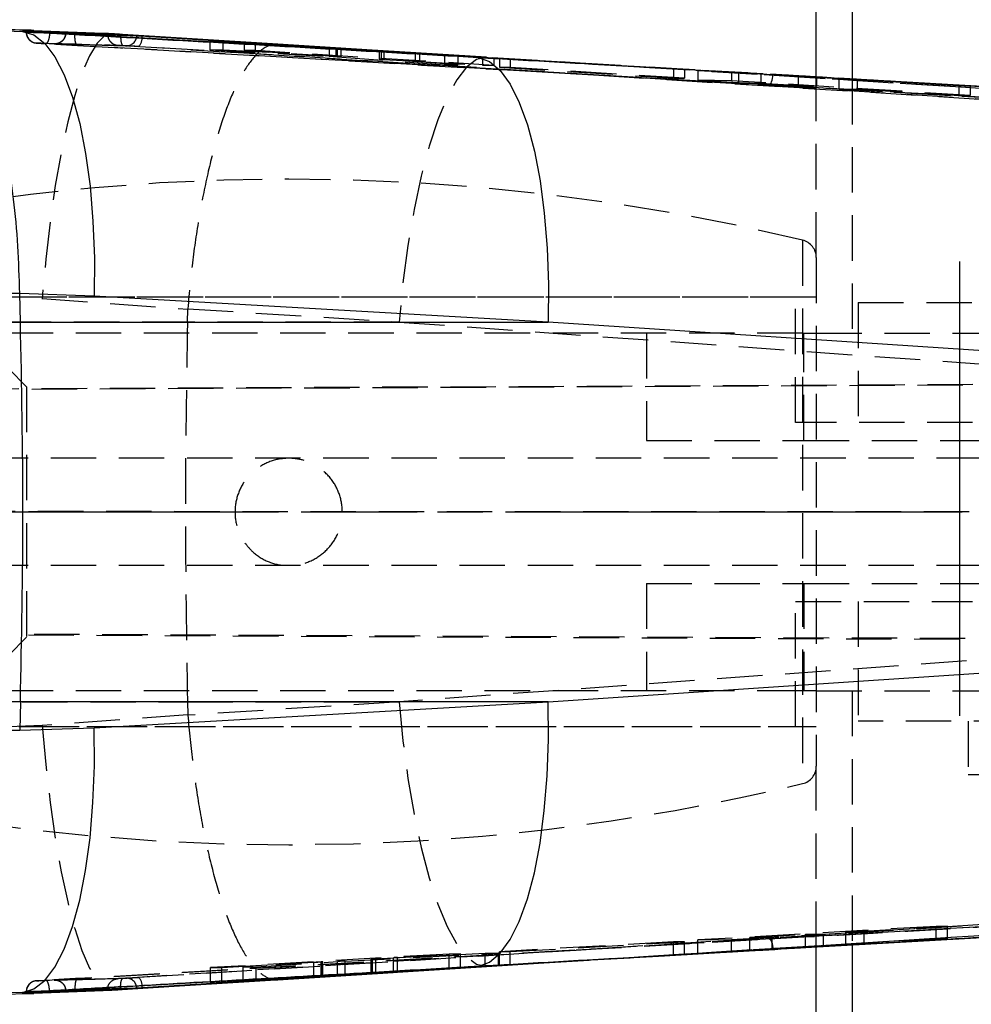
# Model space of a CAD drawing. Extents: x 28 to 393, y 15 to 279.
# Tile 7 of 18: x 108 to 135, y 94 to 122. Entities that reach past the tile are written whole.
import ezdxf

# ---------------------------------------------------------------- set-up
doc = ezdxf.new("R2010")
doc.units = 0
doc.linetypes.add('CENTERX2', pattern=[20.32, 12.7, -2.54, 2.54, -2.54])
doc.linetypes.add('HIDDEN', pattern=[1.905, 1.27, -0.635])
doc.layers.get('0').update_dxf_attribs({"linetype": 'CONTINUOUS'})

msp = doc.modelspace()

# ---------------------------------------------------------------- linework, layer by layer
at = {"color": 7, "linetype": 'CONTINUOUS'}
for p, q in [((130.6082, 120.2765), (130.6082, 128.1189)), ((108.4132, 121.5463), (108.9932, 121.5135)), ((108.5231, 121.5438), (108.4132, 121.5463)), ((108.5244, 121.5441), (108.5231, 121.5438)), ((110.9163, 121.4816), (108.7283, 121.5684)), ((108.96, 121.5155), (108.9932, 121.5135)), ((122.2253, 120.7585), (109.8836, 121.4688)), ((109.8836, 121.4626), (109.8836, 121.4688)), ((110.7949, 121.4671), (110.7949, 121.486)), ((110.7949, 121.4671), (110.7949, 121.4671)), ((110.9163, 121.4816), (110.8479, 121.4836)), ((115.5588, 121.1892), (110.9163, 121.4816)), ((111.1625, 121.4586), (111.1617, 121.4585)), ((111.1625, 121.4586), (111.1625, 121.4649)), ((117.5894, 121.0617), (111.1625, 121.4649)), ((116.9886, 121.081), (113.6525, 121.2916)), ((113.6525, 121.2916), (114.0127, 121.263)), ((114.0127, 121.263), (117.1968, 121.0645)), ((117.1781, 121.0645), (114.6093, 121.217)), ((114.6093, 121.217), (114.9238, 121.1934)), ((114.9238, 121.1934), (121.5935, 120.8013)), ((118.7837, 120.9874), (115.5504, 121.1908)), ((117.5894, 121.0617), (115.5588, 121.1892)), ((116.9886, 121.081), (116.9886, 121.0775)), ((120.2171, 120.8914), (117.2118, 121.0676)), ((121.3842, 120.8235), (117.5894, 121.0617)), ((119.3917, 120.9333), (118.5168, 120.9865)), ((121.279, 120.8212), (119.517, 120.9258)), ((120.5907, 120.8662), (120.2171, 120.8914)), ((125.1389, 120.5913), (121.7522, 120.7952)), ((121.7522, 120.7952), (122.0535, 120.7761)), ((122.0535, 120.7761), (123.8933, 120.6663)), ((148.3202, 119.2567), (132.5019, 120.1671)), ((108.3374, 114.2211), (108.3374, 114.2191)), ((110.4205, 114.1481), (108.3374, 114.2211)), ((108.3581, 113.4267), (108.3374, 114.2191)), ((123.1164, 113.4267), (110.4205, 114.1481)), ((97.0775, 113.4267), (108.3581, 113.4267)), ((108.3581, 113.4267), (123.1164, 113.4267)), ((155.0414, 111.308), (123.1164, 113.4267)), ((123.1164, 102.8111), (155.0414, 104.9298)), ((108.3581, 102.8111), (97.0775, 102.8111)), ((108.3581, 102.8111), (108.3374, 102.0188)), ((123.1164, 102.8111), (108.3581, 102.8111)), ((110.4205, 102.0897), (123.1164, 102.8111)), ((108.3374, 102.0167), (110.4205, 102.0897)), ((108.3374, 102.0188), (108.3374, 102.0167)), ((131.4185, 96.0084), (148.3202, 96.9811)), ((130.6082, 88.1189), (130.6082, 95.9615)), ((123.8728, 95.5703), (111.7609, 94.8166)), ((121.3842, 95.4143), (122.9954, 95.5157)), ((121.7517, 95.4426), (123.8933, 95.5716)), ((123.8933, 95.5715), (122.0535, 95.4618)), ((109.8836, 94.769), (122.2348, 95.4798)), ((113.6745, 94.948), (120.3448, 95.3551)), ((115.5504, 95.0465), (118.7789, 95.2492)), ((121.7231, 95.4446), (117.4397, 95.1866)), ((117.5894, 95.1761), (121.3842, 95.4143)), ((118.2011, 95.2292), (118.168, 95.2274)), ((118.7922, 95.2635), (118.2011, 95.2292)), ((118.296, 95.2358), (121.349, 95.421)), ((120.6598, 95.3762), (118.8976, 95.2697)), ((120.3448, 95.3551), (120.6598, 95.3762)), ((121.349, 95.421), (121.7231, 95.4446)), ((122.0535, 95.4618), (121.7517, 95.4426)), ((110.9163, 94.7562), (115.5588, 95.0486)), ((111.1625, 94.7729), (117.5894, 95.1761)), ((113.9894, 94.973), (113.6745, 94.948)), ((116.5584, 95.1284), (113.9894, 94.973)), ((114.5869, 95.0191), (116.7668, 95.1422)), ((114.9477, 95.0462), (114.5869, 95.0191)), ((117.2187, 95.1734), (114.9477, 95.0462)), ((115.5588, 95.0486), (117.5894, 95.1761)), ((116.804, 95.1438), (116.7882, 95.1428)), ((116.814, 95.1446), (116.814, 95.1507)), ((108.4132, 94.6915), (106.0497, 94.6064)), ((106.27, 94.6111), (108.7298, 94.6645)), ((108.9932, 94.7243), (108.4132, 94.6915)), ((108.4132, 94.6915), (108.5231, 94.6941)), ((108.5231, 94.6941), (108.5244, 94.6937)), ((108.7296, 94.6703), (110.9163, 94.7562)), ((108.9932, 94.7243), (108.96, 94.7224)), ((109.174, 94.7349), (108.9932, 94.7243)), ((109.8836, 94.769), (109.8836, 94.7753)), ((110.7949, 94.7707), (110.7949, 94.7708)), ((110.7949, 94.7518), (110.7949, 94.7707)), ((110.8479, 94.7542), (110.9163, 94.7562)), ((111.1617, 94.7793), (111.1625, 94.7792)), ((111.1625, 94.7729), (111.1625, 94.7792))]:
    msp.add_line(p, q, dxfattribs=at)
at = {"color": 8, "linetype": 'CONTINUOUS'}
for p, q in [((131.6082, 128.1189), (131.6082, 120.2188)), ((106.2721, 121.6234), (108.4132, 121.5463)), ((111.7316, 121.423), (111.1625, 121.4586)), ((148.3202, 119.2554), (132.925, 120.1426)), ((131.808, 96.0309), (148.3202, 96.9825)), ((131.6082, 96.0193), (131.6082, 88.1189)), ((116.7668, 95.1422), (116.7668, 95.1481)), ((111.1625, 94.7792), (111.7391, 94.8153))]:
    msp.add_line(p, q, dxfattribs=at)
at = {"color": 7, "linetype": 'HIDDEN'}
for p, q in [((108.5186, 121.5441), (108.5186, 121.5269)), ((108.526, 121.5271), (108.5258, 121.5269)), ((108.9409, 121.5166), (108.526, 121.5271)), ((109.884, 121.4624), (109.8836, 121.4626)), ((134.2202, 120.0155), (111.7316, 121.423)), ((129.2931, 120.053), (109.0676, 121.2065)), ((110.3005, 121.174), (109.3059, 121.2)), ((111.295, 121.1458), (110.3005, 121.174)), ((110.3121, 121.1719), (111.3054, 121.1446)), ((111.2226, 121.1547), (140.9687, 119.2928)), ((145.8215, 118.9936), (111.6626, 121.1247)), ((113.6525, 121.2916), (113.6525, 121.0323)), ((114.0127, 121.263), (114.0127, 121.0263)), ((114.6093, 121.217), (114.6093, 121.0164)), ((114.9238, 121.1934), (114.9238, 121.0112)), ((116.9886, 121.0775), (116.9886, 120.8486)), ((113.6525, 121.0323), (116.9886, 120.8486)), ((114.0127, 121.0263), (113.6525, 121.0323)), ((117.1968, 120.8508), (114.0127, 121.0263)), ((114.9238, 121.0112), (114.6093, 121.0164)), ((114.6093, 121.0164), (117.1781, 120.8563)), ((121.5935, 120.5954), (114.9238, 121.0112)), ((117.1781, 121.0645), (117.1781, 120.8563)), ((117.1968, 121.0645), (117.1968, 120.8508)), ((117.2118, 121.0676), (117.2118, 120.8348)), ((117.2118, 120.8348), (120.2171, 120.6182)), ((117.3292, 121.056), (117.3292, 121.056)), ((117.3292, 120.8451), (117.3292, 121.056)), ((117.3292, 120.8451), (117.3292, 120.845)), ((118.3875, 120.9948), (118.3875, 120.7713)), ((118.3876, 120.9948), (118.3876, 120.7713)), ((118.4393, 120.992), (120.5907, 120.8662)), ((118.4393, 120.992), (118.4393, 120.7667)), ((118.5168, 120.9865), (118.5168, 120.7658)), ((119.3917, 120.9333), (119.3917, 120.7178)), ((119.517, 120.9258), (119.517, 120.7104)), ((120.2171, 120.8914), (120.2171, 120.6182)), ((120.5907, 120.8662), (120.5907, 120.612)), ((121.5935, 120.8013), (121.279, 120.8212)), ((121.279, 120.8212), (121.279, 120.6006)), ((121.5935, 120.8013), (121.5935, 120.5954)), ((120.5907, 120.612), (118.4393, 120.7667)), ((118.5168, 120.7658), (119.3917, 120.7178)), ((119.517, 120.7104), (121.279, 120.6006)), ((120.2171, 120.6182), (120.5907, 120.612)), ((121.279, 120.6006), (121.5935, 120.5954)), ((121.7522, 120.7952), (121.7522, 120.5471)), ((122.0535, 120.5421), (121.7522, 120.5471)), ((121.7522, 120.5471), (126.6185, 120.2437)), ((122.0535, 120.7761), (122.0535, 120.5421)), ((126.9199, 120.2387), (122.0535, 120.5421)), ((132.5019, 120.1671), (122.2253, 120.7585)), ((123.8823, 120.6669), (145.9185, 119.2956)), ((126.6185, 120.5022), (125.1389, 120.5913)), ((126.9199, 120.4857), (126.6185, 120.5022)), ((126.6185, 120.5022), (126.6185, 120.2437)), ((126.9199, 120.4857), (126.9199, 120.2387)), ((128.4324, 120.3903), (127.2966, 120.4593)), ((127.2966, 120.4593), (128.2398, 120.4094)), ((127.2966, 120.4593), (127.2966, 120.1868)), ((128.2398, 120.4094), (134.9066, 120.0159)), ((128.2398, 120.4094), (128.2398, 120.1711)), ((129.0609, 120.358), (128.4324, 120.3903)), ((128.4324, 120.3903), (128.4324, 120.116)), ((130.6165, 120.2653), (129.0609, 120.358)), ((129.0609, 120.358), (129.0609, 120.1055)), ((131.2418, 120.2211), (130.106, 120.2899)), ((130.106, 120.2899), (130.6165, 120.2653)), ((130.106, 120.2899), (130.106, 120.017)), ((130.6082, 115.2264), (130.6082, 120.2765)), ((130.6165, 120.2653), (130.6165, 120.0085)), ((126.6185, 120.2437), (126.9199, 120.2387)), ((128.2398, 120.1711), (127.2966, 120.1868)), ((127.2966, 120.1868), (128.4324, 120.116)), ((134.9066, 119.7555), (128.2398, 120.1711)), ((128.4324, 120.116), (129.0609, 120.1055)), ((129.0609, 120.1055), (130.6165, 120.0085)), ((129.2931, 120.053), (149.2753, 118.9016)), ((130.6165, 120.0085), (130.106, 120.017)), ((130.106, 120.017), (131.2418, 119.9462)), ((131.7523, 120.1976), (131.2418, 120.2211)), ((131.2418, 120.2211), (131.2418, 119.9462)), ((131.6082, 120.2188), (131.6082, 113.1189)), ((134.5919, 120.0284), (131.7523, 120.1976)), ((131.7523, 120.1976), (131.7523, 119.9377)), ((134.9066, 120.0159), (134.5919, 120.0284)), ((134.5919, 120.0284), (134.5919, 119.7607)), ((134.9066, 120.0159), (134.9066, 119.7555)), ((131.2418, 119.9462), (131.7523, 119.9377)), ((131.7523, 119.9377), (134.5919, 119.7607)), ((134.5919, 119.7607), (134.9066, 119.7555)), ((130.2253, 115.705), (130.2253, 100.5329)), ((130.6082, 115.2264), (130.6082, 101.0114)), ((130.0315, 114.1189), (74.0128, 114.1189)), ((130.6082, 114.1189), (101.1075, 114.1189)), ((108.9674, 114.0864), (113.0365, 113.7891)), ((130.0315, 110.6189), (130.0315, 114.1189)), ((131.7815, 113.9689), (138.1926, 113.9689)), ((131.7815, 113.9689), (131.7815, 110.6189)), ((113.0286, 113.4267), (113.0365, 113.7891)), ((113.0365, 113.7891), (113.0369, 113.7976)), ((113.0369, 113.7976), (118.9455, 113.4267)), ((113.0286, 113.4267), (100.7877, 113.4267)), ((118.9455, 113.4267), (113.0286, 113.4267)), ((118.9455, 113.4267), (148.1047, 111.3227)), ((125.8582, 113.1189), (125.8582, 110.1189)), ((130.2586, 110.1189), (130.2586, 113.1189)), ((130.6082, 113.1189), (134.6082, 113.1189)), ((134.6082, 113.1189), (134.6082, 103.1189)), ((134.6082, 113.1189), (157.8947, 113.1189)), ((108.5315, 111.6189), (108.0315, 112.1189)), ((154.0347, 111.7623), (81.9086, 111.4363)), ((157.5701, 111.7623), (93.448, 111.4731)), ((108.5315, 111.6189), (108.5315, 104.6189)), ((134.9798, 110.6189), (130.0315, 110.6189)), ((125.8582, 110.1189), (130.2586, 110.1189)), ((130.2586, 110.1189), (180.9578, 110.1189)), ((158.1007, 109.6189), (106.3202, 109.6189)), ((81.9142, 108.1309), (154.0764, 108.1195)), ((157.7441, 108.1195), (94.0286, 108.1296)), ((158.1007, 106.6189), (106.3202, 106.6189)), ((125.8582, 106.1189), (130.2586, 106.1189)), ((125.8582, 106.1189), (125.8582, 103.1189)), ((130.2586, 106.1189), (130.2586, 103.1189)), ((130.2586, 106.1189), (180.9578, 106.1189)), ((130.0315, 105.6189), (134.9798, 105.6189)), ((130.0315, 102.1189), (130.0315, 105.6189)), ((131.7815, 105.6189), (131.7815, 102.2689)), ((148.1047, 104.9151), (118.9455, 102.8111)), ((81.9142, 104.8012), (153.9693, 104.4755)), ((157.6354, 104.4756), (94.0286, 104.7624)), ((108.0315, 104.1189), (108.5315, 104.6189)), ((130.6082, 103.1189), (134.6082, 103.1189)), ((131.6082, 103.1189), (131.6082, 96.0193)), ((134.6082, 103.1189), (157.9041, 103.1189)), ((100.7877, 102.8111), (113.0286, 102.8111)), ((113.0286, 102.8111), (118.9455, 102.8111)), ((113.0286, 102.8111), (113.0365, 102.4487)), ((118.9455, 102.8111), (113.0369, 102.4402)), ((113.0365, 102.4487), (108.9674, 102.1515)), ((113.0369, 102.4402), (113.0365, 102.4487)), ((74.02, 102.1189), (130.0315, 102.1189)), ((101.1075, 102.1189), (130.6082, 102.1189)), ((138.1926, 102.2689), (131.7815, 102.2689)), ((134.8565, 102.2689), (134.8565, 100.7689)), ((130.6082, 95.9615), (130.6082, 101.0114)), ((141.2065, 100.7689), (134.8565, 100.7689)), ((123.8933, 95.8762), (145.8215, 97.2442)), ((149.2753, 97.3363), (129.2931, 96.1849)), ((140.9687, 96.945), (111.2226, 95.0831)), ((134.2202, 96.2224), (140.9075, 96.645)), ((133.9634, 96.5364), (127.2966, 96.1564)), ((128.7471, 96.226), (130.3027, 96.3147)), ((130.3027, 96.3147), (130.8132, 96.3226)), ((130.3027, 95.9575), (130.3027, 96.3147)), ((130.8132, 96.3226), (131.949, 96.3874)), ((130.8132, 95.9818), (130.8132, 96.3226)), ((131.4385, 96.3794), (134.2781, 96.5413)), ((131.949, 96.3874), (131.4385, 96.3794)), ((131.4385, 96.0258), (131.4385, 96.3794)), ((131.949, 96.0491), (131.949, 96.3874)), ((134.2781, 96.5413), (133.9634, 96.5364)), ((133.9634, 96.1837), (133.9634, 96.5364)), ((134.2781, 96.1967), (134.2781, 96.5413)), ((111.7391, 94.8153), (134.2202, 96.2224)), ((126.6185, 96.1045), (121.7517, 95.8271)), ((122.0535, 95.8318), (126.9203, 96.1091)), ((122.9954, 95.5157), (134.2202, 96.2224)), ((123.8933, 95.8769), (129.2931, 96.1849)), ((126.9203, 96.1091), (126.6185, 96.1045)), ((126.6185, 95.7357), (126.6185, 96.1045)), ((126.9203, 95.7522), (126.9203, 96.1091)), ((127.2966, 95.7785), (133.9634, 96.1837)), ((127.2966, 96.1564), (128.2398, 96.171)), ((127.2966, 95.7785), (127.2966, 96.1564)), ((128.2398, 96.171), (129.3756, 96.2358)), ((128.2398, 95.8284), (128.2398, 96.171)), ((129.3756, 96.2358), (128.7471, 96.226)), ((128.7471, 95.8639), (128.7471, 96.226)), ((129.3756, 95.8955), (129.3756, 96.2358)), ((131.949, 96.0491), (130.8132, 95.9818)), ((134.2781, 96.1967), (131.4385, 96.0258)), ((131.4385, 96.0258), (131.949, 96.0491)), ((133.9634, 96.1837), (134.2781, 96.1967)), ((109.0676, 95.0313), (123.8933, 95.8769)), ((111.6626, 95.1131), (123.8933, 95.8762)), ((120.3448, 95.7639), (113.6745, 95.3837)), ((117.4397, 95.5676), (121.7231, 95.7853)), ((121.349, 95.7795), (118.296, 95.6241)), ((118.8976, 95.6683), (120.6598, 95.7687)), ((120.6598, 95.7687), (120.3448, 95.7639)), ((120.3448, 95.3551), (120.3448, 95.7639)), ((120.6598, 95.3762), (120.6598, 95.7687)), ((121.7231, 95.7853), (121.349, 95.7795)), ((121.349, 95.421), (121.349, 95.7795)), ((121.7231, 95.4446), (121.7231, 95.7853)), ((121.7517, 95.8271), (122.0535, 95.8318)), ((121.7517, 95.4426), (121.7517, 95.8271)), ((122.0535, 95.4618), (122.0535, 95.8318)), ((122.2348, 95.4798), (131.4185, 96.0084)), ((128.2398, 95.8284), (127.2966, 95.7785)), ((129.3756, 95.8955), (128.2398, 95.8284)), ((130.3027, 95.9575), (128.7471, 95.8639)), ((128.7471, 95.8639), (129.3756, 95.8955)), ((130.8132, 95.9818), (130.3027, 95.9575)), ((113.9894, 95.3886), (116.5584, 95.535)), ((116.7668, 95.5429), (114.5869, 95.3978)), ((114.9477, 95.4035), (117.2187, 95.555)), ((116.5584, 95.1284), (116.5584, 95.535)), ((116.7668, 95.1481), (116.7668, 95.5429)), ((116.7882, 95.5465), (116.811, 95.547)), ((116.7882, 95.1428), (116.7882, 95.5465)), ((116.814, 95.1507), (116.814, 95.5467)), ((117.2187, 95.1734), (117.2187, 95.555)), ((117.4397, 95.1866), (117.4397, 95.5676)), ((118.1571, 95.6188), (118.1571, 95.2269)), ((118.1877, 95.229), (118.1877, 95.6191)), ((118.2011, 95.6223), (118.7922, 95.6619)), ((118.2011, 95.2292), (118.2011, 95.6223)), ((118.296, 95.2358), (118.296, 95.6241)), ((118.7922, 95.2635), (118.7922, 95.6619)), ((118.8976, 95.2697), (118.8976, 95.6683)), ((126.9203, 95.7522), (123.8933, 95.5715)), ((126.6185, 95.7357), (126.9203, 95.7522)), ((113.6745, 95.3837), (113.9894, 95.3886)), ((113.6745, 94.948), (113.6745, 95.3837)), ((113.9894, 94.973), (113.9894, 95.3886)), ((114.5869, 95.3978), (114.9477, 95.4035)), ((114.5869, 95.0191), (114.5869, 95.3978)), ((114.9477, 95.0462), (114.9477, 95.4035)), ((108.4025, 94.6574), (108.7296, 94.6703)), ((108.5186, 94.7109), (108.5186, 94.6937)), ((108.526, 94.7107), (108.9409, 94.7212)), ((109.8836, 94.7753), (109.884, 94.7754))]:
    msp.add_line(p, q, dxfattribs=at)
at = {"color": 179, "linetype": 'CENTERX2'}
for p, q in [((134.6082, 115.1189), (134.6082, 101.1189)), ((61.0315, 108.1189), (142.0315, 108.1189))]:
    msp.add_line(p, q, dxfattribs=at)
at = {"color": 7, "linetype": 'CONTINUOUS', "flags": 128}
for points in [[(108.4132, 121.5463), (108.7325, 121.4498), (109.0379, 121.2123), (109.3239, 120.8382), (109.5855, 120.334), (109.8182, 119.7086), (110.0178, 118.9729), (110.1808, 118.1399), (110.3044, 117.2243), (110.3864, 116.2421), (110.4253, 115.2107), (110.4205, 114.1481)], [(121.1582, 120.8197), (121.4718, 120.7052), (121.7709, 120.4539), (122.0507, 120.0701), (122.3061, 119.5604), (122.5329, 118.9334), (122.7271, 118.2), (122.8855, 117.3727), (123.0054, 116.4656), (123.0846, 115.4944), (123.1218, 114.4756), (123.1164, 113.4267)], [(121.1582, 95.4181), (121.4718, 95.5326), (121.7709, 95.7839), (122.0507, 96.1677), (122.3061, 96.6775), (122.5329, 97.3044), (122.7271, 98.0378), (122.8855, 98.8652), (123.0054, 99.7722), (123.0846, 100.7435), (123.1218, 101.7622), (123.1164, 102.8111)], [(108.4132, 94.6915), (108.7325, 94.7881), (109.0379, 95.0255), (109.3239, 95.3996), (109.5855, 95.9038), (109.8182, 96.5292), (110.0178, 97.2649), (110.1808, 98.0979), (110.3044, 99.0135), (110.3864, 99.9957), (110.4253, 101.0271), (110.4205, 102.0897)]]:
    msp.add_lwpolyline(points, dxfattribs=at)
at = {"color": 7, "linetype": 'HIDDEN', "flags": 128}
for points in [[(110.9163, 121.4816), (110.712, 121.426), (110.5017, 121.2208), (110.2895, 120.8697), (110.0792, 120.3792), (109.8747, 119.7586), (109.6799, 119.0194), (109.4984, 118.1752), (109.3335, 117.2418), (109.1883, 116.2366), (109.0655, 115.1782), (108.9674, 114.0864)], [(121.3842, 120.8235), (121.111, 120.7608), (120.8337, 120.5499), (120.5573, 120.1947), (120.2869, 119.7018), (120.0275, 119.0802), (119.784, 118.3414), (119.5607, 117.4991), (119.3618, 116.5687), (119.191, 115.5674), (119.0513, 114.5136), (118.9455, 113.4267)], [(134.2202, 120.0155), (130.6961, 120.2377), (121.3842, 120.8235)], [(123.8933, 120.6663), (123.8933, 120.6663)], [(129.2931, 120.053), (129.3105, 120.0578), (129.328, 120.0738), (129.3448, 120.1005), (129.3603, 120.1367), (129.3739, 120.1812), (129.3852, 120.2322), (129.3936, 120.2879), (129.3989, 120.3462)], [(140.9075, 119.5928), (140.3287, 119.6295), (137.9811, 119.7779), (134.2202, 120.0155)], [(118.9455, 102.8111), (119.0513, 101.7243), (119.191, 100.6705), (119.3618, 99.6691), (119.5607, 98.7387), (119.784, 97.8964), (120.0275, 97.1576), (120.2869, 96.5361), (120.5573, 96.0432), (120.8337, 95.688), (121.111, 95.4771), (121.3842, 95.4143)], [(108.9674, 102.1515), (109.0655, 101.0596), (109.1883, 100.0013), (109.3335, 98.996), (109.4984, 98.0626), (109.6799, 97.2185), (109.8747, 96.4792), (110.0792, 95.8586), (110.2895, 95.3682), (110.5017, 95.0171), (110.712, 94.8118), (110.9163, 94.7562)], [(145.9185, 96.9423), (145.5368, 96.9185), (143.1891, 96.7724), (133.7983, 96.188), (123.8728, 95.5703)], [(129.2931, 96.1849), (129.3105, 96.18), (129.328, 96.164), (129.3448, 96.1373), (129.3603, 96.1011), (129.3739, 96.0567), (129.3852, 96.0056), (129.3936, 95.9499), (129.3989, 95.8916)], [(123.8933, 95.5716), (123.8933, 95.5716)]]:
    msp.add_lwpolyline(points, dxfattribs=at)
at = {"color": 7, "linetype": 'HIDDEN'}
for centre, radius, start, end in [((108.8286, 121.525), 0.3025, 179.59874, 266.1522), ((111.3123, 121.4472), 0.3018, 266.71266, 356.67602), ((111.412, 121.3724), 0.3523, 315.33539, 7.96358), ((115.8579, 56.0821), 61.3368, 76.45324, 103.54676), ((130.1082, 115.2264), 0.5, 0, 76.45324), ((130.1082, 101.0114), 0.5, 283.54676, 0), ((115.8579, 160.1557), 61.3368, 256.45324, 283.54676), ((108.8284, 94.713), 0.3024, 93.82175, 180.42731), ((111.3124, 94.7907), 0.3018, 3.31337, 93.2779), ((111.4115, 94.8653), 0.3528, 352.07428, 44.62546)]:
    msp.add_arc(centre, radius, start, end, dxfattribs=at)
for centre, major_axis, ratio, start_param, end_param in [((117.0592, 120.8422), (0.2068, -0.0123), 0.0113018, 0.7413353, 1.9199696), ((118.5932, 120.7592), (0.2058, -0.0122), 0.0113018, 3.1863336, 3.8685972), ((119.465, 120.7113), (0.2024, -0.012), 0.0113018, 1.3116912, 1.9419038), ((117.3764, 95.5622), (0.2068, 0.0112), 0.0102622, 1.2591941, 2.4378285), ((118.3618, 95.6297), (0.2058, 0.0112), 0.0102622, 3.7041925, 4.38645), ((118.9495, 95.6691), (0.2024, 0.011), 0.0102622, 1.82955, 2.4597625)]:
    msp.add_ellipse(centre, major_axis=major_axis, ratio=ratio, start_param=start_param, end_param=end_param, dxfattribs=at)
at = {"color": 7, "linetype": 'CONTINUOUS'}
for points, knots in [([(108.3374, 114.2211), (108.3253, 114.6674), (108.3009, 115.5731), (108.1792, 116.8621), (107.9971, 118.0688), (107.757, 119.1355), (107.4631, 120.0517), (107.1286, 120.7748), (106.7571, 121.2976), (106.4071, 121.5634), (106.1673, 121.6278), (106.0632, 121.631), (106.0497, 121.6314)], [0, 0, 0, 0, 0.1123646, 0.2279879, 0.3403526, 0.4559755, 0.5683425, 0.683968, 0.7963395, 0.9119689, 0.9885184, 1, 1, 1, 1]), ([(108.7287, 121.5767), (108.7048, 121.5773), (107.8843, 121.5972), (107.0664, 121.6112), (106.2722, 121.6248)], [0, 0, 0, 0, 0.02904807, 1, 1, 1, 1]), ([(108.5231, 121.5438), (108.5239, 121.5437), (108.5329, 121.5428), (108.5734, 121.5397), (108.6817, 121.5325), (108.8176, 121.524), (108.9167, 121.5181), (108.96, 121.5155)], [0, 0, 0, 0, 0.0246784, 0.2835681, 0.541711, 0.8000182, 1, 1, 1, 1]), ([(110.7949, 121.486), (110.4168, 121.4964), (109.6605, 121.5172), (108.9042, 121.5354), (108.526, 121.5445)], [0, 0, 0, 0, 0.4999998, 1, 1, 1, 1]), ([(108.9932, 121.5135), (109.0042, 121.5129), (109.0651, 121.5093), (109.125, 121.5058), (109.1742, 121.503)], [0, 0, 0, 0, 0.1796388, 1, 1, 1, 1]), ([(109.1743, 121.503), (109.3563, 121.4926), (110.3135, 121.4383), (114.3082, 121.2113), (118.1208, 120.9933), (121.1582, 120.8197)], [0, 0, 0, 0, 0.0455614, 0.2396168, 1, 1, 1, 1]), ([(109.8117, 121.473), (109.7888, 121.4744), (109.7432, 121.4771), (109.6843, 121.4808), (109.6417, 121.4836), (109.6187, 121.4854), (109.6219, 121.4854), (109.6234, 121.4855)], [0, 0, 0, 0, 0.2025668, 0.4051279, 0.6076821, 0.8100747, 1, 1, 1, 1]), ([(109.6234, 121.4855), (109.6545, 121.4847), (109.8261, 121.4802), (110.4895, 121.4626), (111.1219, 121.4441), (111.6136, 121.4297)], [0, 0, 0, 0, 0.0468245, 0.2586601, 1, 1, 1, 1]), ([(109.8836, 121.4688), (109.861, 121.4701), (109.8371, 121.4715), (109.813, 121.4729), (109.8117, 121.473)], [0, 0, 0, 0, 0.9456787, 1, 1, 1, 1]), ([(110.8479, 121.4836), (110.8472, 121.4836), (110.822, 121.4849), (110.8082, 121.4855), (110.7949, 121.486)], [0, 0, 0, 0, 0.0274997, 1, 1, 1, 1]), ([(111.161, 121.4586), (111.1609, 121.4586), (111.1094, 121.4594), (111.0375, 121.4618), (110.9308, 121.4642), (110.8407, 121.4663), (110.8099, 121.4668), (110.7949, 121.4671)], [0, 0, 0, 0, 0.0001078, 0.2795073, 0.4089123, 0.7101201, 1, 1, 1, 1]), ([(111.1625, 121.4649), (111.1137, 121.4679), (111.0161, 121.474), (110.9108, 121.4802), (110.8657, 121.4826), (110.8479, 121.4836)], [0, 0, 0, 0, 0.37765728, 0.75549007, 1, 1, 1, 1]), ([(111.1617, 121.4585), (111.1615, 121.4585), (111.1612, 121.4586), (111.161, 121.4586), (111.161, 121.4586)], [0, 0, 0, 0, 0.9139464, 1, 1, 1, 1]), ([(111.6136, 121.4297), (111.6196, 121.4294), (111.6318, 121.4289), (111.6765, 121.4263), (111.7233, 121.4235), (111.753, 121.4217), (111.7609, 121.4212)], [0, 0, 0, 0, 0.28802332, 0.59326154, 0.89115577, 1, 1, 1, 1]), ([(111.7609, 121.4212), (111.8882, 121.4133), (112.7981, 121.3567), (116.8382, 121.1052), (120.7542, 120.8624), (123.8822, 120.6669), (123.8823, 120.6669)], [0, 0, 0, 0, 0.0315043, 0.2251978, 0.9999729, 1, 1, 1, 1]), ([(117.2118, 121.0676), (117.1944, 121.0686), (117.1596, 121.0706), (117.0916, 121.0747), (117.0327, 121.0783), (116.9996, 121.0803), (116.9886, 121.081)], [0, 0, 0, 0, 0.286163, 0.57232056, 0.85879776, 1, 1, 1, 1]), ([(117.1968, 121.0645), (117.2175, 121.0633), (117.2589, 121.0607), (117.3035, 121.0579), (117.326, 121.0563), (117.3284, 121.0561), (117.3292, 121.056)], [0, 0, 0, 0, 0.2805426, 0.5611195, 0.8409607, 1, 1, 1, 1]), ([(118.5168, 120.9865), (118.4959, 120.9878), (118.4541, 120.9904), (118.4102, 120.9932), (118.389, 120.9946), (118.388, 120.9948), (118.3876, 120.9948)], [0, 0, 0, 0, 0.2797675, 0.5595409, 0.8386393, 1, 1, 1, 1]), ([(118.3876, 120.9948), (118.3906, 120.9947), (118.3968, 120.9944), (118.425, 120.9928), (118.4393, 120.992)], [0, 0, 0, 0, 0.4937522, 1, 1, 1, 1]), ([(121.1582, 120.8197), (121.3354, 120.8095), (122.2877, 120.755), (125.0346, 120.5975), (127.6044, 120.4496), (129.3989, 120.3462)], [0, 0, 0, 0, 0.0644935, 0.3466831, 1, 1, 1, 1]), ([(129.3989, 120.3462), (129.5822, 120.3357), (130.5406, 120.2804), (134.5995, 120.0461), (141.0396, 119.6728), (146.7043, 119.3412), (149.2688, 119.1911)], [0, 0, 0, 0, 0.0276703, 0.1446948, 0.6127921, 1, 1, 1, 1]), ([(108.3374, 114.2191), (107.7919, 114.2226), (106.5922, 114.2304), (104.6965, 114.2006), (102.6518, 114.1272), (100.5765, 114.0092), (99.1876, 113.8883), (98.4931, 113.8279)], [0, 0, 0, 0, 0.17052202, 0.37505728, 0.57959187, 0.78979529, 1, 1, 1, 1]), ([(108.3581, 102.8111), (108.3926, 104.5736), (108.4619, 108.1121), (108.3928, 111.6507), (108.3581, 113.4267)], [0, 0, 0, 0, 0.4980936, 1, 1, 1, 1]), ([(98.4931, 102.4099), (99.6123, 102.3177), (101.8716, 102.1316), (105.1918, 102.0117), (107.3185, 102.0165), (108.3374, 102.0188)], [0, 0, 0, 0, 0.338341, 0.68299, 1, 1, 1, 1]), ([(149.2692, 97.0467), (149.1112, 97.0375), (148.1781, 96.9828), (144.1447, 96.7466), (137.6795, 96.3698), (131.989, 96.0412), (129.3989, 95.8916)], [0, 0, 0, 0, 0.02386519, 0.14088719, 0.6089753, 1, 1, 1, 1]), ([(129.3989, 95.8916), (129.2073, 95.8805), (128.2406, 95.8248), (125.7705, 95.6827), (123.2151, 95.536), (121.4349, 95.434), (121.1582, 95.4181)], [0, 0, 0, 0, 0.0697463, 0.351936, 0.8992653, 1, 1, 1, 1]), ([(121.1582, 95.4181), (121.008, 95.4095), (120.0827, 95.3566), (116.6501, 95.1602), (112.8055, 94.9411), (109.7361, 94.7668), (109.174, 94.7349)], [0, 0, 0, 0, 0.0375997, 0.2316505, 0.8592939, 1, 1, 1, 1]), ([(118.1576, 95.2269), (118.1575, 95.2269), (118.1536, 95.2267), (118.1647, 95.2275), (118.1815, 95.2286), (118.1877, 95.229)], [0, 0, 0, 0, 0.02546246, 0.63992919, 1, 1, 1, 1]), ([(118.1877, 95.229), (118.2019, 95.2299), (118.2307, 95.2318), (118.2741, 95.2345), (118.296, 95.2358)], [0, 0, 0, 0, 0.4946425, 1, 1, 1, 1]), ([(118.8976, 95.2697), (118.8759, 95.2684), (118.8354, 95.266), (118.8059, 95.2643), (118.7922, 95.2635)], [0, 0, 0, 0, 0.5355162, 1, 1, 1, 1]), ([(116.7882, 95.1428), (116.7751, 95.1419), (116.7489, 95.1402), (116.6887, 95.1364), (116.6226, 95.1323), (116.5792, 95.1296), (116.5584, 95.1284)], [0, 0, 0, 0, 0.2550246, 0.5100522, 0.7655805, 1, 1, 1, 1]), ([(116.7668, 95.1422), (116.7792, 95.1429), (116.8041, 95.1443), (116.8173, 95.1449), (116.8136, 95.1446), (116.8134, 95.1446)], [0, 0, 0, 0, 0.484851, 0.9697696, 1, 1, 1, 1]), ([(117.4397, 95.1866), (117.4168, 95.1852), (117.371, 95.1824), (117.3013, 95.1782), (117.2501, 95.1752), (117.2264, 95.1738), (117.2187, 95.1734)], [0, 0, 0, 0, 0.2866911, 0.5733705, 0.8599896, 1, 1, 1, 1]), ([(108.96, 94.7224), (108.9187, 94.7199), (108.8215, 94.7141), (108.6862, 94.7056), (108.5764, 94.6984), (108.5337, 94.6951), (108.5242, 94.6942), (108.5231, 94.6941)], [0, 0, 0, 0, 0.1907166, 0.4492636, 0.7077385, 0.9660369, 1, 1, 1, 1]), ([(108.526, 94.6933), (108.9042, 94.7024), (109.6605, 94.7206), (110.4168, 94.7414), (110.7949, 94.7518)], [0, 0, 0, 0, 0.5000002, 1, 1, 1, 1]), ([(109.6234, 94.7524), (109.6219, 94.7524), (109.6186, 94.7525), (109.6426, 94.7543), (109.6869, 94.7572), (109.7454, 94.7609), (109.79, 94.7635), (109.8117, 94.7648)], [0, 0, 0, 0, 0.1894688, 0.4026007, 0.6048348, 0.8072176, 1, 1, 1, 1]), ([(111.6136, 94.8082), (111.5825, 94.8072), (111.4109, 94.802), (110.7475, 94.7824), (110.1152, 94.7655), (109.6234, 94.7524)], [0, 0, 0, 0, 0.0469034, 0.2587395, 1, 1, 1, 1]), ([(109.8117, 94.7648), (109.8131, 94.7649), (109.8372, 94.7664), (109.8611, 94.7677), (109.8836, 94.769)], [0, 0, 0, 0, 0.0609597, 1, 1, 1, 1]), ([(110.7949, 94.7707), (110.8033, 94.7709), (110.8254, 94.7712), (110.9076, 94.7731), (111.0303, 94.7757), (111.1214, 94.7786), (111.1609, 94.7792), (111.161, 94.7792)], [0, 0, 0, 0, 0.183768, 0.4845976, 0.7857761, 0.9998922, 1, 1, 1, 1]), ([(110.7949, 94.7518), (110.8082, 94.7523), (110.822, 94.7529), (110.8472, 94.7542), (110.8479, 94.7542)], [0, 0, 0, 0, 0.9725003, 1, 1, 1, 1]), ([(110.8479, 94.7542), (110.8758, 94.7558), (110.9354, 94.759), (111.0521, 94.766), (111.1344, 94.7712), (111.1625, 94.7729)], [0, 0, 0, 0, 0.3673776, 0.7841281, 1, 1, 1, 1]), ([(111.161, 94.7792), (111.161, 94.7792), (111.1612, 94.7793), (111.1615, 94.7793), (111.1617, 94.7793)], [0, 0, 0, 0, 0.0860536, 1, 1, 1, 1]), ([(111.7609, 94.8166), (111.74, 94.8153), (111.6971, 94.8127), (111.6474, 94.8098), (111.6219, 94.8085), (111.6154, 94.8082), (111.6136, 94.8082)], [0, 0, 0, 0, 0.2894589, 0.5947839, 0.8928025, 1, 1, 1, 1])]:
    msp.add_open_spline(points, degree=3, knots=knots, dxfattribs=at)
at = {"color": 7, "linetype": 'HIDDEN'}
for points, knots in [([(108.7283, 121.5684), (108.5962, 121.5741), (107.6029, 121.6166), (105.7237, 121.5651), (103.9259, 121.4988), (103, 121.3956), (102.9496, 121.39)], [0, 0, 0, 0, 0.0688895, 0.5179326, 0.9737696, 1, 1, 1, 1]), ([(108.5236, 121.5269), (108.5227, 121.5081), (108.5201, 121.4568), (108.551, 121.3826), (108.5988, 121.3165), (108.6514, 121.2731), (108.7008, 121.2467), (108.7419, 121.2328), (108.7715, 121.2267), (108.7874, 121.2246), (108.7934, 121.2239), (108.7954, 121.2237), (108.796, 121.2237)], [0, 0, 0, 0, 0.1220165, 0.3336312, 0.5066292, 0.6529378, 0.7744978, 0.8704182, 0.9375804, 0.9694508, 0.9907109, 1, 1, 1, 1]), ([(108.5258, 121.5269), (108.5243, 121.5269), (108.52, 121.5268), (108.5752, 121.5251), (108.6817, 121.5223), (108.8182, 121.5189), (108.9171, 121.5165), (108.96, 121.5155)], [0, 0, 0, 0, 0.1149469, 0.351133, 0.5856009, 0.8201207, 1, 1, 1, 1]), ([(109.1742, 121.503), (109.1708, 121.4652), (109.1636, 121.3871), (109.1377, 121.2878), (109.1038, 121.2179), (109.0797, 121.2103), (109.0676, 121.2065)], [0, 0, 0, 0, 0.2383403, 0.4922285, 0.7461093, 1, 1, 1, 1]), ([(109.6234, 121.4855), (109.6195, 121.4576), (109.6107, 121.3958), (109.5622, 121.3102), (109.486, 121.2408), (109.4068, 121.2081), (109.3455, 121.199), (109.3174, 121.1997), (109.3059, 121.2)], [0, 0, 0, 0, 0.1762927, 0.39109097, 0.60588624, 0.82069033, 0.9262817, 1, 1, 1, 1]), ([(109.6199, 121.4861), (109.6142, 121.4493), (109.6039, 121.3826), (109.5516, 121.3045), (109.4947, 121.2535), (109.4387, 121.2229), (109.39, 121.2072), (109.3542, 121.2013), (109.333, 121.1999), (109.324, 121.1996), (109.318, 121.1996), (109.3196, 121.1996), (109.3199, 121.1996), (109.32, 121.1996)], [0, 0, 0, 0, 0.2177474, 0.3954846, 0.543357, 0.6681401, 0.770169, 0.8465305, 0.8832991, 0.9080952, 0.93264, 0.967982, 1, 1, 1, 1]), ([(109.9548, 121.1585), (109.9436, 121.1638), (109.9213, 121.1744), (109.8963, 121.245), (109.8816, 121.3446), (109.8832, 121.4231), (109.884, 121.4624)], [0, 0, 0, 0, 0.25000886, 0.50000266, 0.75000071, 1, 1, 1, 1]), ([(132.925, 120.1426), (131.6562, 120.2157), (123.9763, 120.6586), (116.2956, 121.0967), (109.884, 121.4624)], [0, 0, 0, 0, 0.165223, 1, 1, 1, 1]), ([(110.7949, 121.4671), (110.7982, 121.4328), (110.8047, 121.3644), (110.8563, 121.2732), (110.9322, 121.2039), (111.0001, 121.1758), (111.0483, 121.1658), (111.0639, 121.1643), (111.075, 121.1632)], [0, 0, 0, 0, 0.2238237, 0.4476458, 0.6714722, 0.8953013, 0.9255533, 1, 1, 1, 1]), ([(111.1617, 121.4585), (111.1606, 121.4244), (111.1584, 121.356), (111.167, 121.2651), (111.1833, 121.1959), (111.2007, 121.1665), (111.2142, 121.1565), (111.2194, 121.1554), (111.2226, 121.1547)], [0, 0, 0, 0, 0.2178533, 0.4357129, 0.6535633, 0.8714203, 0.9234752, 1, 1, 1, 1]), ([(108.796, 121.2237), (108.7975, 121.2235), (108.8041, 121.2229), (108.8181, 121.2219), (108.8546, 121.2193), (108.9208, 121.2152), (108.9958, 121.2106), (109.0448, 121.2078), (109.0678, 121.2065)], [0, 0, 0, 0, 0.0275814, 0.1208891, 0.3615022, 0.5762473, 0.8012142, 1, 1, 1, 1]), ([(109.0676, 121.2065), (109.0444, 121.2078), (108.9987, 121.2105), (108.9298, 121.2146), (108.8708, 121.2183), (108.8274, 121.2212), (108.803, 121.223), (108.8065, 121.2231), (108.8083, 121.2231)], [0, 0, 0, 0, 0.1697365, 0.3350849, 0.5005619, 0.666175, 0.8331492, 1, 1, 1, 1]), ([(108.8083, 121.2231), (109.1899, 121.2137), (109.9455, 121.1951), (110.701, 121.1738), (111.075, 121.1632)], [0, 0, 0, 0, 0.5049854, 1, 1, 1, 1]), ([(109.3059, 121.2), (109.3042, 121.2001), (109.2943, 121.2003), (109.304, 121.1989), (109.3705, 121.1941), (109.4593, 121.1883), (109.5659, 121.1815), (109.6947, 121.1737), (109.8415, 121.165), (109.9259, 121.1601), (109.9548, 121.1585)], [0, 0, 0, 0, 0.0337192, 0.1996217, 0.3655956, 0.5156355, 0.5814043, 0.7474426, 0.9134727, 1, 1, 1, 1]), ([(109.9548, 121.1585), (116.3668, 120.7923), (129.1803, 120.0605), (141.9925, 119.3208), (148.3934, 118.9513)], [0, 0, 0, 0, 0.5004064, 1, 1, 1, 1]), ([(111.075, 121.1632), (111.0811, 121.163), (111.0935, 121.1624), (111.13, 121.1604), (111.1729, 121.1578), (111.2024, 121.156), (111.2226, 121.1547)], [0, 0, 0, 0, 0.289561, 0.591856, 0.7216137, 1, 1, 1, 1]), ([(111.6626, 121.1247), (111.638, 121.1262), (111.5593, 121.1311), (111.4419, 121.1382), (111.337, 121.1441), (111.3086, 121.1452), (111.295, 121.1458)], [0, 0, 0, 0, 0.1348301, 0.4323596, 0.7298082, 1, 1, 1, 1]), ([(115.5588, 121.1892), (115.5468, 121.1899), (115.4423, 121.1959), (115.22, 121.1377), (114.8865, 120.8627), (114.5356, 120.3493), (114.1959, 119.6243), (113.8831, 118.7211), (113.6002, 117.649), (113.3617, 116.4573), (113.1648, 115.1601), (113.08, 114.2561), (113.0369, 113.7976)], [0, 0, 0, 0, 0.0117717, 0.1021628, 0.2127924, 0.3266303, 0.4372562, 0.5510897, 0.6617133, 0.7755448, 0.8861683, 1, 1, 1, 1]), ([(117.3292, 121.056), (117.3272, 121.0561), (117.3232, 121.0562), (117.2888, 121.0581), (117.2394, 121.0609), (117.198, 121.0633), (117.1781, 121.0645)], [0, 0, 0, 0, 0.2545901, 0.5091425, 0.7640744, 1, 1, 1, 1]), ([(117.1781, 120.8563), (117.1997, 120.8549), (117.243, 120.8521), (117.2926, 120.8486), (117.3242, 120.8461), (117.3276, 120.8454), (117.3292, 120.845)], [0, 0, 0, 0, 0.256532, 0.5131129, 0.7690973, 1, 1, 1, 1]), ([(117.3292, 120.845), (117.3268, 120.8449), (117.3219, 120.8447), (117.2864, 120.8461), (117.242, 120.8483), (117.209, 120.8501), (117.1968, 120.8508)], [0, 0, 0, 0, 0.2786936, 0.5573962, 0.8364531, 1, 1, 1, 1]), ([(119.517, 120.9258), (119.4943, 120.9271), (119.4519, 120.9296), (119.4108, 120.9321), (119.3917, 120.9333)], [0, 0, 0, 0, 0.535936, 1, 1, 1, 1]), ([(118.3876, 120.7713), (118.3892, 120.7714), (118.3924, 120.7718), (118.4265, 120.7705), (118.4707, 120.7683), (118.5043, 120.7665), (118.5168, 120.7658)], [0, 0, 0, 0, 0.2780289, 0.5560371, 0.8343419, 1, 1, 1, 1]), ([(149.1607, 118.9065), (146.5774, 119.0566), (139.9551, 119.4413), (133.3324, 119.8212), (129.2931, 120.053)], [0, 0, 0, 0, 0.3900924, 1, 1, 1, 1]), ([(101.3554, 113.7816), (101.9827, 113.8694), (103.2374, 114.0451), (105.1429, 114.1682), (107.0583, 114.1963), (108.331, 114.123), (108.9674, 114.0864)], [0, 0, 0, 0, 0.2474184, 0.494841, 0.747415, 1, 1, 1, 1]), ([(113.0286, 113.4267), (113, 111.6642), (112.9424, 108.1257), (112.9998, 104.5872), (113.0286, 102.8111)], [0, 0, 0, 0, 0.4980936, 1, 1, 1, 1]), ([(130.2253, 113.1189), (128.7797, 113.1189), (125.873, 113.1189), (121.9678, 113.1189), (118.6208, 113.1189), (115.5785, 113.1189), (112.2537, 113.1189), (108.6418, 113.1189), (105.0323, 113.1189), (102.6709, 113.1189), (101.4904, 113.1189)], [0, 0, 0, 0, 0.1544588, 0.3105626, 0.405135, 0.4999838, 0.6235772, 0.7471654, 0.8736032, 1, 1, 1, 1]), ([(130.2253, 113.1189), (130.2737, 113.1189), (130.3703, 113.1189), (130.4936, 113.1189), (130.5892, 113.1189), (130.6016, 113.1189), (130.6082, 113.1189)], [0, 0, 0, 0, 0.1940081, 0.3867414, 0.6770933, 1, 1, 1, 1]), ([(114.6294, 107.2581), (114.5465, 107.405), (114.3807, 107.6988), (114.3339, 108.2124), (114.4473, 108.7076), (114.7199, 109.1392), (115.1201, 109.4579), (115.605, 109.6266), (116.1169, 109.6252), (116.5979, 109.456), (116.997, 109.1381), (117.2702, 108.7044), (117.3841, 108.204), (117.3265, 107.6961), (117.1058, 107.2367), (116.7454, 106.8743), (116.2838, 106.6507), (115.7739, 106.5925), (115.278, 106.7064), (114.8829, 106.9452), (114.7036, 107.1666), (114.6294, 107.2581)], [0, 0, 0, 0, 0.0534553, 0.1069235, 0.1601095, 0.2133855, 0.2671039, 0.3209392, 0.3743713, 0.4275104, 0.4809229, 0.5347478, 0.5884843, 0.6417744, 0.6949536, 0.7485214, 0.8023862, 0.8559861, 0.9091678, 0.9624327, 1, 1, 1, 1]), ([(130.2253, 103.1189), (128.7797, 103.1189), (125.873, 103.1189), (121.9678, 103.1189), (118.6208, 103.1189), (115.5785, 103.1189), (112.2537, 103.1189), (108.6418, 103.1189), (105.0323, 103.1189), (102.6709, 103.1189), (101.4904, 103.1189)], [0, 0, 0, 0, 0.1544588, 0.3105626, 0.405135, 0.4999838, 0.6235772, 0.7471654, 0.8736032, 1, 1, 1, 1]), ([(130.6082, 103.1189), (130.5991, 103.1189), (130.5838, 103.1189), (130.4711, 103.1189), (130.3501, 103.1189), (130.2616, 103.1189), (130.2253, 103.1189)], [0, 0, 0, 0, 0.38219168, 0.64825865, 0.85560806, 1, 1, 1, 1]), ([(108.9674, 102.1515), (107.7165, 102.098), (105.8271, 102.0173), (103.276, 102.1899), (101.9956, 102.3675), (101.3554, 102.4563)], [0, 0, 0, 0, 0.4947978, 0.7474012, 1, 1, 1, 1]), ([(113.0369, 102.4402), (113.0794, 101.9883), (113.1643, 101.0846), (113.3594, 99.792), (113.5992, 98.5952), (113.8801, 97.5256), (114.1944, 96.6188), (114.5323, 95.8937), (114.8848, 95.3786), (115.2183, 95.1003), (115.4423, 95.042), (115.5468, 95.0479), (115.5588, 95.0486)], [0, 0, 0, 0, 0.112227, 0.2244541, 0.336681, 0.448908, 0.5611371, 0.6733663, 0.7855996, 0.8978327, 0.9882278, 1, 1, 1, 1]), ([(148.3934, 97.2865), (141.9925, 96.917), (129.1803, 96.1774), (116.3668, 95.4456), (109.9548, 95.0794)], [0, 0, 0, 0, 0.4995936, 1, 1, 1, 1]), ([(129.2931, 96.1849), (131.8766, 96.333), (138.4994, 96.7126), (145.1217, 97.0969), (149.1607, 97.3313)], [0, 0, 0, 0, 0.3900924, 1, 1, 1, 1]), ([(109.884, 94.7754), (116.2956, 95.1411), (123.6039, 95.5579), (130.9114, 95.9792), (131.808, 96.0309)], [0, 0, 0, 0, 0.8773136, 1, 1, 1, 1]), ([(116.5584, 95.535), (116.5812, 95.5363), (116.6268, 95.5388), (116.6946, 95.5423), (116.7519, 95.545), (116.7765, 95.546), (116.7882, 95.5465)], [0, 0, 0, 0, 0.2564905, 0.5130134, 0.7690736, 1, 1, 1, 1]), ([(116.8112, 95.5467), (116.8117, 95.5466), (116.8135, 95.5463), (116.7957, 95.5449), (116.7746, 95.5435), (116.7668, 95.5429)], [0, 0, 0, 0, 0.2344963, 0.7174268, 1, 1, 1, 1]), ([(118.1588, 95.619), (118.1637, 95.6195), (118.1717, 95.6203), (118.1931, 95.6218), (118.2011, 95.6223)], [0, 0, 0, 0, 0.6273454, 1, 1, 1, 1]), ([(118.1877, 95.6191), (118.1767, 95.6188), (118.1588, 95.6182), (118.1596, 95.6186), (118.1599, 95.6188)], [0, 0, 0, 0, 0.6140201, 1, 1, 1, 1]), ([(108.8716, 95.0195), (108.8641, 95.0191), (108.8349, 95.0172), (108.8148, 95.0158), (108.8003, 95.0146), (108.7913, 95.0137), (108.7768, 95.0119), (108.747, 95.0065), (108.6974, 94.9906), (108.6316, 94.953), (108.5679, 94.8855), (108.5245, 94.8002), (108.5231, 94.7385), (108.5225, 94.7113)], [0, 0, 0, 0, 0.0458995, 0.1812112, 0.2270542, 0.2528657, 0.2735635, 0.3183947, 0.4032126, 0.5356074, 0.6929148, 0.8646402, 1, 1, 1, 1]), ([(108.8083, 95.0147), (108.8066, 95.0147), (108.8034, 95.0148), (108.8272, 95.0166), (108.8572, 95.0186), (108.8716, 95.0195)], [0, 0, 0, 0, 0.3537288, 0.6905679, 1, 1, 1, 1]), ([(111.075, 95.0746), (110.701, 95.0641), (109.9455, 95.0428), (109.1899, 95.0241), (108.8083, 95.0147)], [0, 0, 0, 0, 0.4950146, 1, 1, 1, 1]), ([(108.8716, 95.0195), (108.8727, 95.0196), (108.8881, 95.0206), (108.9329, 95.0234), (108.9998, 95.0274), (109.045, 95.03), (109.0676, 95.0313)], [0, 0, 0, 0, 0.0261989, 0.3510408, 0.6758878, 1, 1, 1, 1]), ([(109.1741, 94.7349), (109.1707, 94.7727), (109.1635, 94.8507), (109.1376, 94.95), (109.1037, 95.02), (109.0796, 95.0275), (109.0675, 95.0313)], [0, 0, 0, 0, 0.2383378, 0.4922303, 0.7461173, 1, 1, 1, 1]), ([(109.9548, 95.0794), (109.954, 95.0793), (109.8986, 95.0761), (109.7821, 95.0694), (109.6177, 95.0595), (109.4968, 95.052), (109.3978, 95.0456), (109.3236, 95.0404), (109.2925, 95.0377), (109.3023, 95.0378), (109.3059, 95.0378)], [0, 0, 0, 0, 0.002464, 0.1685121, 0.3345462, 0.484596, 0.5724851, 0.7384221, 0.9043498, 1, 1, 1, 1]), ([(109.3059, 95.0378), (109.6374, 95.0463), (110.3006, 95.0633), (110.9636, 95.0824), (111.2951, 95.092)], [0, 0, 0, 0, 0.4999627, 1, 1, 1, 1]), ([(109.3059, 95.0378), (109.3174, 95.0381), (109.3455, 95.0388), (109.4068, 95.0297), (109.486, 94.997), (109.5622, 94.9277), (109.6107, 94.842), (109.6195, 94.7802), (109.6234, 94.7524)], [0, 0, 0, 0, 0.0737183, 0.17930967, 0.39411376, 0.60890903, 0.8237073, 1, 1, 1, 1]), ([(109.3212, 95.0382), (109.3213, 95.0382), (109.3215, 95.0382), (109.3275, 95.0381), (109.3388, 95.0376), (109.3687, 95.0348), (109.4243, 95.0221), (109.4989, 94.984), (109.5686, 94.914), (109.6131, 94.8311), (109.6151, 94.7737), (109.6159, 94.7518)], [0, 0, 0, 0, 0.0399893, 0.0760746, 0.1069315, 0.149736, 0.2742391, 0.4487758, 0.6534657, 0.8682205, 1, 1, 1, 1]), ([(109.9548, 95.0794), (109.9436, 95.074), (109.9213, 95.0634), (109.8963, 94.9928), (109.8816, 94.8932), (109.8832, 94.8147), (109.884, 94.7754)], [0, 0, 0, 0, 0.25000886, 0.50000266, 0.75000071, 1, 1, 1, 1]), ([(110.7949, 94.7708), (110.7982, 94.805), (110.8047, 94.8735), (110.8563, 94.9646), (110.9322, 95.0339), (111.0001, 95.062), (111.0483, 95.072), (111.0639, 95.0735), (111.075, 95.0746)], [0, 0, 0, 0, 0.2238237, 0.4476458, 0.6714722, 0.8953013, 0.9255533, 1, 1, 1, 1]), ([(111.2226, 95.0831), (111.2071, 95.0821), (111.1698, 95.0798), (111.1206, 95.0769), (111.0873, 95.0751), (111.0784, 95.0747), (111.075, 95.0746)], [0, 0, 0, 0, 0.2129434, 0.5149804, 0.8170009, 1, 1, 1, 1]), ([(111.1617, 94.7793), (111.1606, 94.8135), (111.1584, 94.8818), (111.167, 94.9728), (111.1833, 95.042), (111.2007, 95.0713), (111.2142, 95.0813), (111.2194, 95.0824), (111.2226, 95.0831)], [0, 0, 0, 0, 0.2178533, 0.4357129, 0.6535633, 0.8714203, 0.9234752, 1, 1, 1, 1]), ([(111.2951, 95.092), (111.3008, 95.0922), (111.3189, 95.0929), (111.3885, 95.0966), (111.5117, 95.1038), (111.614, 95.1101), (111.6626, 95.1131)], [0, 0, 0, 0, 0.1346395, 0.4325562, 0.7305905, 1, 1, 1, 1]), ([(108.96, 94.7224), (108.9187, 94.7214), (108.8215, 94.719), (108.6862, 94.7157), (108.5771, 94.7128), (108.5137, 94.7109), (108.5219, 94.7108), (108.526, 94.7107)], [0, 0, 0, 0, 0.1544429, 0.3636913, 0.5728293, 0.78193, 1, 1, 1, 1])]:
    msp.add_open_spline(points, degree=3, knots=knots, dxfattribs=at)
at = {"color": 8, "linetype": 'CONTINUOUS'}
for points, knots in [([(110.7949, 121.4671), (110.4205, 121.4777), (109.8026, 121.4952), (109.1846, 121.5106), (108.9409, 121.5166)], [0, 0, 0, 0, 0.6058207, 1, 1, 1, 1]), ([(108.9409, 94.7212), (109.1845, 94.7273), (109.8026, 94.7426), (110.4205, 94.7601), (110.7949, 94.7708)], [0, 0, 0, 0, 0.3941865, 1, 1, 1, 1])]:
    msp.add_open_spline(points, degree=3, knots=knots, dxfattribs=at)

doc.saveas('drawing.dxf')
